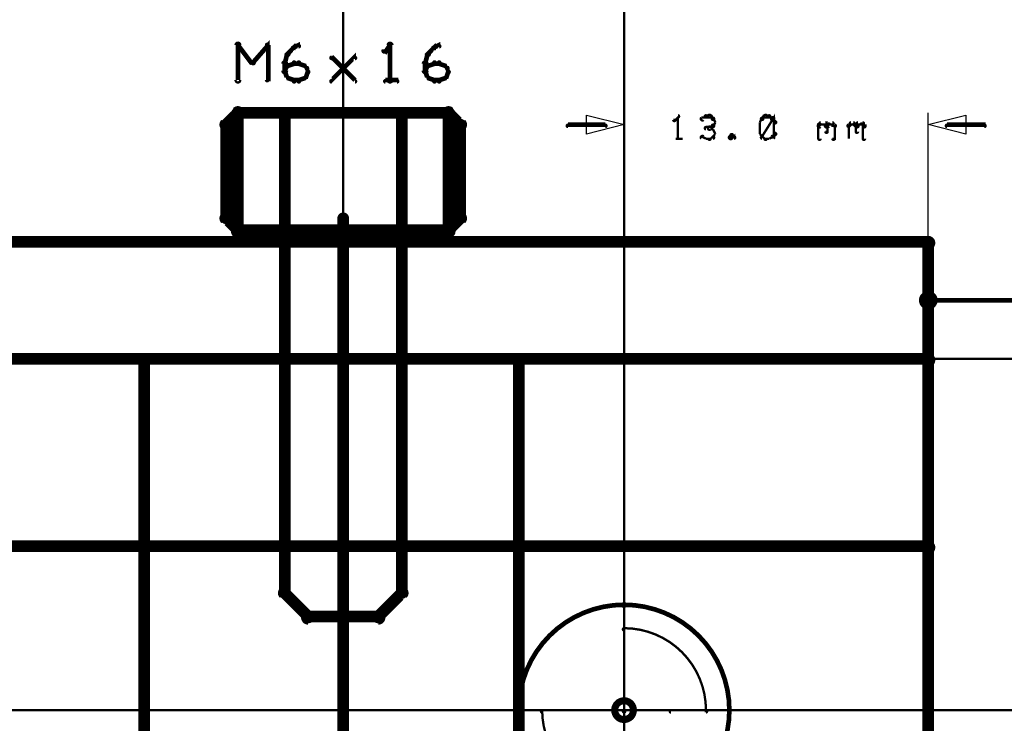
# Model space of a CAD drawing. Extents: x 35 to 575, y 26 to 553.
# Tile 75 of 125: x 211 to 253, y 359 to 389. Entities that reach past the tile are written whole.
import ezdxf

# ---------------------------------------------------------------- set-up
doc = ezdxf.new("R2010")
doc.units = 0
doc.layers.get('0').update_dxf_attribs({"linetype": 'CONTINUOUS'})
for name, color, linetype in [('BOTTOM', 22, 'CONTINUOUS'), ('COPPER', 2, 'CONTINUOUS'), ('DIMENSIONS', 3, 'CONTINUOUS'), ('DRAWING', 1, 'CONTINUOUS'), ('DRAWING2', 4, 'CONTINUOUS'), ('DRAWINGBOTTOM', 6, 'CONTINUOUS'), ('OUTLINES', 5, 'CONTINUOUS')]:
    doc.layers.add(name, color=color, linetype=linetype)

# ---------------------------------------------------------------- blocks, each defined once
blk = doc.blocks.new('VIA')
at = {"const_width": 0.3}
blk.add_lwpolyline([(-0.4, 0, 1), (0.4, 0, 1)], format="xyb", close=True, dxfattribs=at)

msp = doc.modelspace()

# ---------------------------------------------------------------- linework, layer by layer
at = {"layer": 'BOTTOM', "color": 251}
msp.add_lwpolyline([(232.5, 175, 0.5, 0.5, 0), (232.5, 375, 0, 0, 0), (232.5, 375, 0.3, 0.3, 0), (232.6, 375, 0.3, 0.3, 1), (232.4, 375, 0, 0, 0), (232.5, 374.8, 0.3, 0.3, 1), (232.5, 375.1, 0, 0, 0), (232.5, 375, 0, 0, 0), (232.5, 375, 0.5, 0.5, 0), (216.5, 375, 0, 0, 0), (216.5, 375, 0.3, 0.3, 0), (216.5, 375.1, 0.3, 0.3, 1), (216.5, 374.8, 0, 0, 0), (216.6, 375, 0.3, 0.3, 1), (216.4, 375, 0, 0, 0), (216.5, 375, 0, 0, 0), (216.5, 375, 0.5, 0.5, 0), (216.5, 175, 0.5, 0.5, 0)], format="xyseb", dxfattribs=at)
at = {"layer": 'DIMENSIONS', "color": 94}
for points, format in [([(237, 360.5, 0.1, 0.1, 1), (237, 360.5, 0, 0, 0), (237, 360.5, 0, 0, 0), (237, 360.5, 0.1, 0.1, 0), (237, 411, 0.1, 0.1, 0), (237, 411, 0, 0, 0), (237, 411, 0.1, 0.1, 0), (237, 411, 0.1, 0.1, 1), (237, 411, 0, 0, 0)], "xyseb"), ([(225, 348.5, 0.1, 0.1, 1), (225, 348.5, 0, 0, 0), (225, 348.5, 0, 0, 0), (225, 348.5, 0.1, 0.1, 0), (225, 406, 0.1, 0.1, 0), (225, 406, 0, 0, 0), (225, 406, 0.1, 0.1, 0), (225, 406, 0.1, 0.1, 1), (225, 406, 0, 0, 0)], "xyseb"), ([(237, 362.5, 1), (237, 362.5), (237, 362.5), (237, 362.5), (237, 385.5), (237, 385.5), (237, 385.5), (237, 385.5, 1), (237, 385.5)], "xyb"), ([(239.3, 385.3, 0.1, 0.1, 1), (239.3, 385.4, 0, 0, 0), (239.3, 385.3, 0, 0, 0), (239.3, 385.3, 0.1, 0.1, 0), (239.2, 385.2, 0.1, 0.1, 0), (239.2, 385.2, 0, 0, 0), (239.2, 385.2, 0.1, 0.1, 0), (239.1, 385.2, 0.1, 0.1, 1), (239.2, 385.2, 0, 0, 0)], "xyseb"), ([(240.5, 385.3, 0.1, 0.1, 1), (240.5, 385.4, 0, 0, 0), (240.5, 385.3, 0, 0, 0), (240.5, 385.3, 0.1, 0.1, 0), (240.3, 385.3, 0.1, 0.1, 0), (240.3, 385.3, 0, 0, 0), (240.3, 385.3, 0.1, 0.1, 0), (240.3, 385.3, 0.1, 0.1, 1), (240.4, 385.2, 0, 0, 0)], "xyseb"), ([(240.7, 385.3, 0.1, 0.1, 1), (240.7, 385.4, 0, 0, 0), (240.7, 385.3, 0, 0, 0), (240.7, 385.3, 0.1, 0.1, 0), (240.5, 385.3, 0.1, 0.1, 0), (240.5, 385.3, 0, 0, 0), (240.5, 385.3, 0.1, 0.1, 0), (240.5, 385.4, 0.1, 0.1, 1), (240.5, 385.3, 0, 0, 0)], "xyseb"), ([(240.8, 385.2, 0.1, 0.1, 1), (240.8, 385.3, 0, 0, 0), (240.8, 385.3, 0, 0, 0), (240.8, 385.3, 0.1, 0.1, 0), (240.7, 385.3, 0.1, 0.1, 0), (240.7, 385.3, 0, 0, 0), (240.7, 385.3, 0.1, 0.1, 0), (240.7, 385.4, 0.1, 0.1, 1), (240.6, 385.3, 0, 0, 0)], "xyseb"), ([(243.1, 385.3, 0.1, 0.1, 1), (243, 385.4, 0, 0, 0), (243, 385.3, 0, 0, 0), (243, 385.3, 0.1, 0.1, 0), (242.9, 385.3, 0.1, 0.1, 0), (242.9, 385.3, 0, 0, 0), (242.9, 385.3, 0.1, 0.1, 0), (242.9, 385.3, 0.1, 0.1, 1), (242.9, 385.2, 0, 0, 0)], "xyseb"), ([(242.9, 384.5, 0.1, 0.1, 1), (242.9, 384.5, 0, 0, 0), (242.9, 384.5, 0, 0, 0), (242.9, 384.5, 0.1, 0.1, 0), (243.4, 385.3, 0.1, 0.1, 0), (243.4, 385.3, 0, 0, 0), (243.4, 385.3, 0.1, 0.1, 0), (243.4, 385.2, 0.1, 0.1, 1), (243.3, 385.3, 0, 0, 0)], "xyseb"), ([(243.2, 385.3, 0.1, 0.1, 1), (243.2, 385.4, 0, 0, 0), (243.2, 385.3, 0, 0, 0), (243.2, 385.3, 0.1, 0.1, 0), (243, 385.3, 0.1, 0.1, 0), (243, 385.3, 0, 0, 0), (243, 385.3, 0.1, 0.1, 0), (243, 385.4, 0.1, 0.1, 1), (243, 385.3, 0, 0, 0)], "xyseb"), ([(243.3, 385.2, 0.1, 0.1, 1), (243.4, 385.3, 0, 0, 0), (243.4, 385.3, 0, 0, 0), (243.4, 385.3, 0.1, 0.1, 0), (243.2, 385.3, 0.1, 0.1, 0), (243.2, 385.3, 0, 0, 0), (243.2, 385.3, 0.1, 0.1, 0), (243.2, 385.4, 0.1, 0.1, 1), (243.2, 385.3, 0, 0, 0)], "xyseb"), ([(250, 362.4, 1), (250, 362.4), (250, 362.4), (250, 362.4), (250, 385.5), (250, 385.5), (250, 385.5), (250, 385.5, 1), (250, 385.5)], "xyb"), ([(236.2, 384.9, 0.1, 0.1, 1), (236.2, 385, 0, 0, 0), (236.2, 385, 0, 0, 0), (236.2, 385, 0.2, 0.2, 0), (234.6, 385, 0.2, 0.2, 0), (234.6, 385, 0, 0, 0), (234.6, 385, 0.1, 0.1, 0), (234.6, 385, 0.1, 0.1, 1), (234.6, 384.9, 0, 0, 0)], "xyseb"), ([(239.3, 384.4, 0.1, 0.1, 1), (239.3, 384.4, 0, 0, 0), (239.3, 384.4, 0, 0, 0), (239.3, 384.4, 0.1, 0.1, 0), (239.3, 385.3, 0.1, 0.1, 0), (239.3, 385.3, 0, 0, 0), (239.3, 385.3, 0.1, 0.1, 0), (239.3, 385.3, 0.1, 0.1, 1), (239.3, 385.3, 0, 0, 0)], "xyseb"), ([(240.6, 384.9, 0.1, 0.1, 1), (240.7, 384.8, 0, 0, 0), (240.7, 384.9, 0, 0, 0), (240.7, 384.9, 0.1, 0.1, 0), (240.8, 384.9, 0.1, 0.1, 0), (240.8, 384.9, 0, 0, 0), (240.8, 384.9, 0.1, 0.1, 0), (240.8, 384.9, 0.1, 0.1, 1), (240.8, 385, 0, 0, 0)], "xyseb"), ([(240.9, 385.1, 0.1, 0.1, 1), (240.9, 385.1, 0, 0, 0), (240.9, 385.1, 0, 0, 0), (240.9, 385.1, 0.1, 0.1, 0), (240.8, 385.3, 0.1, 0.1, 0), (240.8, 385.3, 0, 0, 0), (240.8, 385.3, 0.1, 0.1, 0), (240.8, 385.3, 0.1, 0.1, 1), (240.8, 385.2, 0, 0, 0)], "xyseb"), ([(240.8, 385, 0.1, 0.1, 1), (240.8, 384.9, 0, 0, 0), (240.8, 384.9, 0, 0, 0), (240.8, 384.9, 0.1, 0.1, 0), (240.9, 385.1, 0.1, 0.1, 0), (240.9, 385.1, 0, 0, 0), (240.9, 385.1, 0.1, 0.1, 0), (240.9, 385.1, 0.1, 0.1, 1), (240.9, 385.1, 0, 0, 0)], "xyseb"), ([(242.9, 385.2, 0.1, 0.1, 1), (242.9, 385.3, 0, 0, 0), (242.9, 385.3, 0, 0, 0), (242.9, 385.3, 0.1, 0.1, 0), (242.8, 385.1, 0.1, 0.1, 0), (242.8, 385.1, 0, 0, 0), (242.8, 385.1, 0.1, 0.1, 0), (242.8, 385.1, 0.1, 0.1, 1), (242.8, 385.1, 0, 0, 0)], "xyseb"), ([(242.8, 385.1, 0.1, 0.1, 1), (242.8, 385.1, 0, 0, 0), (242.8, 385.1, 0, 0, 0), (242.8, 385.1, 0.1, 0.1, 0), (242.8, 384.6, 0.1, 0.1, 0), (242.8, 384.6, 0, 0, 0), (242.8, 384.6, 0.1, 0.1, 0), (242.8, 384.6, 0.1, 0.1, 1), (242.8, 384.6, 0, 0, 0)], "xyseb"), ([(243.4, 385.1, 0.1, 0.1, 1), (243.5, 385.1, 0, 0, 0), (243.4, 385.1, 0, 0, 0), (243.4, 385.1, 0.1, 0.1, 0), (243.4, 385.3, 0.1, 0.1, 0), (243.4, 385.3, 0, 0, 0), (243.4, 385.3, 0.1, 0.1, 0), (243.4, 385.3, 0.1, 0.1, 1), (243.3, 385.2, 0, 0, 0)], "xyseb"), ([(243.4, 384.6, 0.1, 0.1, 1), (243.5, 384.6, 0, 0, 0), (243.4, 384.6, 0, 0, 0), (243.4, 384.6, 0.1, 0.1, 0), (243.4, 385.1, 0.1, 0.1, 0), (243.4, 385.1, 0, 0, 0), (243.4, 385.1, 0.1, 0.1, 0), (243.5, 385.1, 0.1, 0.1, 1), (243.4, 385.1, 0, 0, 0)], "xyseb"), ([(245.3, 385, 0.1, 0.1, 1), (245.4, 384.9, 0, 0, 0), (245.3, 384.9, 0, 0, 0), (245.3, 384.9, 0.1, 0.1, 0), (245.4, 385, 0.1, 0.1, 0), (245.4, 385, 0, 0, 0), (245.4, 385, 0.1, 0.1, 0), (245.4, 385, 0.1, 0.1, 1), (245.4, 385, 0, 0, 0)], "xyseb"), ([(245.3, 384.4, 0.1, 0.1, 1), (245.4, 384.4, 0, 0, 0), (245.3, 384.4, 0, 0, 0), (245.3, 384.4, 0.1, 0.1, 0), (245.3, 385, 0.1, 0.1, 0), (245.3, 385, 0, 0, 0), (245.3, 385, 0.1, 0.1, 0), (245.4, 385, 0.1, 0.1, 1), (245.3, 385, 0, 0, 0)], "xyseb"), ([(245.4, 385.1, 0.1, 0.1, 1), (245.4, 385, 0, 0, 0), (245.4, 385, 0, 0, 0), (245.4, 385, 0.1, 0.1, 0), (245.6, 385, 0.1, 0.1, 0), (245.6, 385, 0, 0, 0), (245.6, 385, 0.1, 0.1, 0), (245.6, 385, 0.1, 0.1, 1), (245.6, 385.1, 0, 0, 0)], "xyseb"), ([(245.6, 385, 0.1, 0.1, 1), (245.7, 384.9, 0, 0, 0), (245.7, 384.9, 0, 0, 0), (245.7, 384.9, 0.1, 0.1, 0), (245.7, 385, 0.1, 0.1, 0), (245.7, 385, 0, 0, 0), (245.7, 385, 0.1, 0.1, 0), (245.8, 385, 0.1, 0.1, 1), (245.7, 385, 0, 0, 0)], "xyseb"), ([(245.6, 385, 0.1, 0.1, 1), (245.6, 385, 0, 0, 0), (245.6, 385, 0, 0, 0), (245.6, 385, 0.1, 0.1, 0), (245.7, 384.9, 0.1, 0.1, 0), (245.7, 384.9, 0, 0, 0), (245.7, 384.9, 0.1, 0.1, 0), (245.6, 384.9, 0.1, 0.1, 1), (245.7, 385, 0, 0, 0)], "xyseb"), ([(245.7, 384.9, 0.1, 0.1, 1), (245.6, 384.9, 0, 0, 0), (245.7, 384.9, 0, 0, 0), (245.7, 384.9, 0.1, 0.1, 0), (245.7, 384.7, 0.1, 0.1, 0), (245.7, 384.7, 0, 0, 0), (245.7, 384.7, 0.1, 0.1, 0), (245.6, 384.7, 0.1, 0.1, 1), (245.7, 384.7, 0, 0, 0)], "xyseb"), ([(245.7, 385.1, 0.1, 0.1, 1), (245.7, 385, 0, 0, 0), (245.7, 385, 0, 0, 0), (245.7, 385, 0.1, 0.1, 0), (245.9, 385, 0.1, 0.1, 0), (245.9, 385, 0, 0, 0), (245.9, 385, 0.1, 0.1, 0), (245.9, 385, 0.1, 0.1, 1), (245.9, 385.1, 0, 0, 0)], "xyseb"), ([(245.9, 385, 0.1, 0.1, 1), (245.9, 385, 0, 0, 0), (245.9, 385, 0, 0, 0), (245.9, 385, 0.1, 0.1, 0), (246, 384.9, 0.1, 0.1, 0), (246, 384.9, 0, 0, 0), (246, 384.9, 0.1, 0.1, 0), (246, 384.9, 0.1, 0.1, 1), (246, 385, 0, 0, 0)], "xyseb"), ([(246, 384.9, 0.1, 0.1, 1), (245.9, 384.9, 0, 0, 0), (246, 384.9, 0, 0, 0), (246, 384.9, 0.1, 0.1, 0), (246, 384.4, 0.1, 0.1, 0), (246, 384.4, 0, 0, 0), (246, 384.4, 0.1, 0.1, 0), (245.9, 384.4, 0.1, 0.1, 1), (246, 384.4, 0, 0, 0)], "xyseb"), ([(246.6, 385, 0.1, 0.1, 1), (246.6, 384.9, 0, 0, 0), (246.6, 384.9, 0, 0, 0), (246.6, 384.9, 0.1, 0.1, 0), (246.7, 385, 0.1, 0.1, 0), (246.7, 385, 0, 0, 0), (246.7, 385, 0.1, 0.1, 0), (246.7, 385, 0.1, 0.1, 1), (246.7, 385, 0, 0, 0)], "xyseb"), ([(246.6, 384.4, 0.1, 0.1, 1), (246.6, 384.4, 0, 0, 0), (246.6, 384.4, 0, 0, 0), (246.6, 384.4, 0.1, 0.1, 0), (246.6, 385, 0.1, 0.1, 0), (246.6, 385, 0, 0, 0), (246.6, 385, 0.1, 0.1, 0), (246.6, 385, 0.1, 0.1, 1), (246.6, 385, 0, 0, 0)], "xyseb"), ([(246.7, 385.1, 0.1, 0.1, 1), (246.7, 385, 0, 0, 0), (246.7, 385, 0, 0, 0), (246.7, 385, 0.1, 0.1, 0), (246.8, 385, 0.1, 0.1, 0), (246.8, 385, 0, 0, 0), (246.8, 385, 0.1, 0.1, 0), (246.8, 385, 0.1, 0.1, 1), (246.8, 385.1, 0, 0, 0)], "xyseb"), ([(246.9, 385, 0.1, 0.1, 1), (246.8, 385, 0, 0, 0), (246.8, 385, 0, 0, 0), (246.8, 385, 0.1, 0.1, 0), (246.9, 384.9, 0.1, 0.1, 0), (246.9, 384.9, 0, 0, 0), (246.9, 384.9, 0.1, 0.1, 0), (246.9, 384.9, 0.1, 0.1, 1), (247, 385, 0, 0, 0)], "xyseb"), ([(246.9, 385, 0.1, 0.1, 1), (247, 384.9, 0, 0, 0), (246.9, 384.9, 0, 0, 0), (246.9, 384.9, 0.1, 0.1, 0), (247, 385, 0.1, 0.1, 0), (247, 385, 0, 0, 0), (247, 385, 0.1, 0.1, 0), (247, 385, 0.1, 0.1, 1), (247, 385, 0, 0, 0)], "xyseb"), ([(247, 384.9, 0.1, 0.1, 1), (246.9, 384.9, 0, 0, 0), (246.9, 384.9, 0, 0, 0), (246.9, 384.9, 0.1, 0.1, 0), (246.9, 384.7, 0.1, 0.1, 0), (246.9, 384.7, 0, 0, 0), (246.9, 384.7, 0.1, 0.1, 0), (246.9, 384.7, 0.1, 0.1, 1), (247, 384.7, 0, 0, 0)], "xyseb"), ([(247, 385.1, 0.1, 0.1, 1), (247, 385, 0, 0, 0), (247, 385, 0, 0, 0), (247, 385, 0.1, 0.1, 0), (247.2, 385, 0.1, 0.1, 0), (247.2, 385, 0, 0, 0), (247.2, 385, 0.1, 0.1, 0), (247.2, 385, 0.1, 0.1, 1), (247.2, 385.1, 0, 0, 0)], "xyseb"), ([(247.2, 385, 0.1, 0.1, 1), (247.1, 385, 0, 0, 0), (247.2, 385, 0, 0, 0), (247.2, 385, 0.1, 0.1, 0), (247.2, 384.9, 0.1, 0.1, 0), (247.2, 384.9, 0, 0, 0), (247.2, 384.9, 0.1, 0.1, 0), (247.2, 384.9, 0.1, 0.1, 1), (247.3, 385, 0, 0, 0)], "xyseb"), ([(247.3, 384.9, 0.1, 0.1, 1), (247.2, 384.9, 0, 0, 0), (247.2, 384.9, 0, 0, 0), (247.2, 384.9, 0.1, 0.1, 0), (247.2, 384.4, 0.1, 0.1, 0), (247.2, 384.4, 0, 0, 0), (247.2, 384.4, 0.1, 0.1, 0), (247.2, 384.4, 0.1, 0.1, 1), (247.3, 384.4, 0, 0, 0)], "xyseb"), ([(250.8, 385, 0.1, 0.1, 1), (250.8, 384.9, 0, 0, 0), (250.8, 385, 0, 0, 0), (250.8, 385, 0.2, 0.2, 0), (252.4, 385, 0.2, 0.2, 0), (252.4, 385, 0, 0, 0), (252.4, 385, 0.1, 0.1, 0), (252.4, 384.9, 0.1, 0.1, 1), (252.4, 385, 0, 0, 0)], "xyseb"), ([(240.4, 384.5, 0.1, 0.1, 1), (240.3, 384.4, 0, 0, 0), (240.3, 384.5, 0, 0, 0), (240.3, 384.5, 0.1, 0.1, 0), (240.5, 384.4, 0.1, 0.1, 0), (240.5, 384.4, 0, 0, 0), (240.5, 384.4, 0.1, 0.1, 0), (240.5, 384.4, 0.1, 0.1, 1), (240.5, 384.4, 0, 0, 0)], "xyseb"), ([(240.7, 384.8, 0.1, 0.1, 1), (240.7, 384.9, 0, 0, 0), (240.7, 384.9, 0, 0, 0), (240.7, 384.9, 0.1, 0.1, 0), (240.5, 384.9, 0.1, 0.1, 0), (240.5, 384.9, 0, 0, 0), (240.5, 384.9, 0.1, 0.1, 0), (240.5, 384.9, 0.1, 0.1, 1), (240.5, 384.8, 0, 0, 0)], "xyseb"), ([(240.8, 384.8, 0.1, 0.1, 1), (240.8, 384.8, 0, 0, 0), (240.8, 384.8, 0, 0, 0), (240.8, 384.8, 0.1, 0.1, 0), (240.7, 384.9, 0.1, 0.1, 0), (240.7, 384.9, 0, 0, 0), (240.7, 384.9, 0.1, 0.1, 0), (240.7, 384.9, 0.1, 0.1, 1), (240.6, 384.8, 0, 0, 0)], "xyseb"), ([(240.6, 384.4, 0.1, 0.1, 1), (240.7, 384.4, 0, 0, 0), (240.7, 384.4, 0, 0, 0), (240.7, 384.4, 0.1, 0.1, 0), (240.8, 384.5, 0.1, 0.1, 0), (240.8, 384.5, 0, 0, 0), (240.8, 384.5, 0.1, 0.1, 0), (240.8, 384.4, 0.1, 0.1, 1), (240.8, 384.5, 0, 0, 0)], "xyseb"), ([(240.9, 384.6, 0.1, 0.1, 1), (240.9, 384.6, 0, 0, 0), (240.9, 384.6, 0, 0, 0), (240.9, 384.6, 0.1, 0.1, 0), (240.8, 384.8, 0.1, 0.1, 0), (240.8, 384.8, 0, 0, 0), (240.8, 384.8, 0.1, 0.1, 0), (240.8, 384.8, 0.1, 0.1, 1), (240.8, 384.8, 0, 0, 0)], "xyseb"), ([(240.8, 384.5, 0.1, 0.1, 1), (240.8, 384.5, 0, 0, 0), (240.8, 384.5, 0, 0, 0), (240.8, 384.5, 0.1, 0.1, 0), (240.9, 384.6, 0.1, 0.1, 0), (240.9, 384.6, 0, 0, 0), (240.9, 384.6, 0.1, 0.1, 0), (240.9, 384.6, 0.1, 0.1, 1), (240.9, 384.6, 0, 0, 0)], "xyseb"), ([(241.6, 384.5, 0.1, 0.1, 1), (241.6, 384.6, 0, 0, 0), (241.6, 384.5, 0, 0, 0), (241.6, 384.5, 0.1, 0.1, 0), (241.5, 384.5, 0.1, 0.1, 0), (241.5, 384.5, 0, 0, 0), (241.5, 384.5, 0.1, 0.1, 0), (241.5, 384.5, 0.1, 0.1, 1), (241.6, 384.4, 0, 0, 0)], "xyseb"), ([(241.6, 384.5, 0.1, 0.1, 1), (241.5, 384.4, 0, 0, 0), (241.5, 384.5, 0, 0, 0), (241.5, 384.5, 0.1, 0.1, 0), (241.6, 384.4, 0.1, 0.1, 0), (241.6, 384.4, 0, 0, 0), (241.6, 384.4, 0.1, 0.1, 0), (241.6, 384.4, 0.1, 0.1, 1), (241.6, 384.4, 0, 0, 0)], "xyseb"), ([(241.7, 384.4, 0.1, 0.1, 1), (241.7, 384.5, 0, 0, 0), (241.7, 384.5, 0, 0, 0), (241.7, 384.5, 0.1, 0.1, 0), (241.6, 384.5, 0.1, 0.1, 0), (241.6, 384.5, 0, 0, 0), (241.6, 384.5, 0.1, 0.1, 0), (241.6, 384.6, 0.1, 0.1, 1), (241.6, 384.5, 0, 0, 0)], "xyseb"), ([(241.6, 384.4, 0.1, 0.1, 1), (241.6, 384.4, 0, 0, 0), (241.6, 384.4, 0, 0, 0), (241.6, 384.4, 0.1, 0.1, 0), (241.7, 384.5, 0.1, 0.1, 0), (241.7, 384.5, 0, 0, 0), (241.7, 384.5, 0.1, 0.1, 0), (241.7, 384.4, 0.1, 0.1, 1), (241.7, 384.5, 0, 0, 0)], "xyseb"), ([(242.8, 384.6, 0.1, 0.1, 1), (242.8, 384.6, 0, 0, 0), (242.8, 384.6, 0, 0, 0), (242.8, 384.6, 0.1, 0.1, 0), (242.9, 384.5, 0.1, 0.1, 0), (242.9, 384.5, 0, 0, 0), (242.9, 384.5, 0.1, 0.1, 0), (242.9, 384.5, 0.1, 0.1, 1), (242.9, 384.5, 0, 0, 0)], "xyseb"), ([(242.9, 384.5, 0.1, 0.1, 1), (242.9, 384.4, 0, 0, 0), (242.9, 384.5, 0, 0, 0), (242.9, 384.5, 0.1, 0.1, 0), (243, 384.4, 0.1, 0.1, 0), (243, 384.4, 0, 0, 0), (243, 384.4, 0.1, 0.1, 0), (243, 384.4, 0.1, 0.1, 1), (243.1, 384.4, 0, 0, 0)], "xyseb"), ([(243.2, 384.4, 0.1, 0.1, 1), (243.2, 384.4, 0, 0, 0), (243.2, 384.4, 0, 0, 0), (243.2, 384.4, 0.1, 0.1, 0), (243.4, 384.5, 0.1, 0.1, 0), (243.4, 384.5, 0, 0, 0), (243.4, 384.5, 0.1, 0.1, 0), (243.4, 384.4, 0.1, 0.1, 1), (243.3, 384.5, 0, 0, 0)], "xyseb"), ([(243.3, 384.5, 0.1, 0.1, 1), (243.4, 384.5, 0, 0, 0), (243.4, 384.5, 0, 0, 0), (243.4, 384.5, 0.1, 0.1, 0), (243.4, 384.6, 0.1, 0.1, 0), (243.4, 384.6, 0, 0, 0), (243.4, 384.6, 0.1, 0.1, 0), (243.5, 384.6, 0.1, 0.1, 1), (243.4, 384.6, 0, 0, 0)], "xyseb"), ([(239.2, 384.4, 0.1, 0.1, 1), (239.2, 384.4, 0, 0, 0), (239.2, 384.4, 0, 0, 0), (239.2, 384.4, 0.1, 0.1, 0), (239.5, 384.4, 0.1, 0.1, 0), (239.5, 384.4, 0, 0, 0), (239.5, 384.4, 0.1, 0.1, 0), (239.5, 384.4, 0.1, 0.1, 1), (239.5, 384.4, 0, 0, 0)], "xyseb"), ([(240.5, 384.4, 0.1, 0.1, 1), (240.5, 384.4, 0, 0, 0), (240.5, 384.4, 0, 0, 0), (240.5, 384.4, 0.1, 0.1, 0), (240.7, 384.4, 0.1, 0.1, 0), (240.7, 384.4, 0, 0, 0), (240.7, 384.4, 0.1, 0.1, 0), (240.7, 384.4, 0.1, 0.1, 1), (240.7, 384.4, 0, 0, 0)], "xyseb"), ([(243, 384.4, 0.1, 0.1, 1), (243, 384.4, 0, 0, 0), (243, 384.4, 0, 0, 0), (243, 384.4, 0.1, 0.1, 0), (243.2, 384.4, 0.1, 0.1, 0), (243.2, 384.4, 0, 0, 0), (243.2, 384.4, 0.1, 0.1, 0), (243.2, 384.4, 0.1, 0.1, 1), (243.2, 384.4, 0, 0, 0)], "xyseb"), ([(184.4, 375, 0.1, 0.1, 1), (184.4, 374.9, 0, 0, 0), (184.4, 375, 0, 0, 0), (184.4, 375, 0.1, 0.1, 0), (264.5, 375, 0.1, 0.1, 0), (264.5, 375, 0, 0, 0), (264.5, 375, 0.1, 0.1, 0), (264.5, 374.9, 0.1, 0.1, 1), (264.5, 375, 0, 0, 0)], "xyseb"), ([(184.5, 360, 0.1, 0.1, 1), (184.5, 359.9, 0, 0, 0), (184.5, 360, 0, 0, 0), (184.5, 360, 0.1, 0.1, 0), (264.5, 360, 0.1, 0.1, 0), (264.5, 360, 0, 0, 0), (264.5, 360, 0.1, 0.1, 0), (264.5, 359.9, 0.1, 0.1, 1), (264.5, 360, 0, 0, 0)], "xyseb"), ([(239, 360, 0.1, 0.1, 1), (239, 359.9, 0, 0, 0), (239, 360, 0, 0, 0), (239, 360, 0.1, 0.1, 0), (310, 360, 0.1, 0.1, 0), (310, 360, 0, 0, 0), (310, 360, 0.1, 0.1, 0), (310, 359.9, 0.1, 0.1, 1), (310, 360, 0, 0, 0)], "xyseb")]:
    msp.add_lwpolyline(points, format=format, dxfattribs=at)
for points in [[(237, 385, 1), (237, 385), (237, 385), (237, 385), (235.4, 384.6), (235.4, 384.6), (235.4, 384.6, 1), (235.4, 384.6), (235.4, 384.6, 1), (235.4, 384.6), (235.4, 384.6), (235.4, 384.6), (235.4, 385.4), (235.4, 385.4), (235.4, 385.4, 1), (235.4, 385.4), (235.4, 385.4, 1), (235.4, 385.4), (235.4, 385.4), (235.4, 385.4), (237, 385), (237, 385), (237, 385), (237, 385, 1), (237, 385)], [(250, 385, 1), (250, 385), (250, 385), (250, 385), (251.6, 385.4), (251.6, 385.4), (251.6, 385.4, 1), (251.6, 385.4), (251.6, 385.4, 1), (251.6, 385.4), (251.6, 385.4), (251.6, 385.4), (251.6, 384.6), (251.6, 384.6), (251.6, 384.6, 1), (251.6, 384.6), (251.6, 384.6, 1), (251.6, 384.6), (251.6, 384.6), (251.6, 384.6), (250, 385), (250, 385), (250, 385), (250, 385, 1), (250, 385)]]:
    msp.add_lwpolyline(points, format="xyb", close=True, dxfattribs=at)
at = {"layer": 'DRAWING', "color": 2}
for points in [[(225.1, 381, 0.3, 0.3, 1), (224.9, 381, 0, 0, 0), (225, 381, 0, 0, 0), (225, 381, 0.5, 0.5, 0), (225, 358, 0.5, 0.5, 0), (225, 358, 0, 0, 0), (225, 358, 0.3, 0.3, 0), (224.9, 358, 0.3, 0.3, 1), (225.1, 358, 0, 0, 0)], [(95, 375, 0.5, 0.5, 0), (250, 375, 0, 0, 0), (250, 375, 0.3, 0.3, 0), (250, 374.8, 0.3, 0.3, 1), (250, 375.1, 0, 0, 0), (249.9, 375, 0.3, 0.3, 1), (250.1, 375, 0, 0, 0), (250, 375, 0, 0, 0), (250, 375, 0.5, 0.5, 0), (250, 380, 0, 0, 0), (250, 380, 0.3, 0.3, 0), (250.1, 380, 0.3, 0.3, 1), (249.9, 380, 0, 0, 0), (250, 379.8, 0.3, 0.3, 1), (250, 380.1, 0, 0, 0), (250, 380, 0, 0, 0), (250, 380, 0.5, 0.5, 0), (95, 380, 0, 0, 0)], [(250, 377.5, 0.1, 0.1, 1), (250, 377.4, 0, 0, 0), (250, 377.5, 0, 0, 0), (250, 377.5, 0.2, 0.2, 0), (334.4, 377.5, 0.2, 0.2, 0), (334.4, 377.5, 0, 0, 0), (334.4, 377.5, 0.1, 0.1, 0), (334.4, 377.4, 0.1, 0.1, 1), (334.4, 377.5, 0, 0, 0)], [(237, 356.5, 0.1, 0.1, 0), (237, 360, 0, 0, 0), (237, 360, 0.1, 0.1, 0), (237, 360, 0.1, 0.1, 1), (237, 360, 0, 0, 0), (237, 359.9, 0.1, 0.1, 1), (237, 360, 0, 0, 0), (237, 360, 0, 0, 0), (237, 360, 0.1, 0.1, 0), (233.5, 360, 0.1, 0.1, 0), (233.5, 360, 0, 0, 0), (233.5, 360, 0.1, 0.1, 0), (233.5, 360, 0.1, 0.1, 1), (233.5, 359.9, 0, 0, 0), (233.5, 360, 0.1, 0.1, 1), (233.5, 360, 0, 0, 0), (233.5, 360, 0, 0, 0), (233.5, 360, 0.1, 0.1, 0.414), (237, 356.5, 0, 0, 0)]]:
    msp.add_lwpolyline(points, format="xyseb", dxfattribs=at)
for points in [[(249.8, 377.5, 0.1, 0.1, 1), (249.7, 377.5, 0, 0, 0), (249.7, 377.5, 0, 0, 0), (249.7, 377.5, 0.2, 0.2, 1), (250.3, 377.5, 0, 0, 0), (250.3, 377.5, 0.1, 0.1, 0), (250.3, 377.5, 0.1, 0.1, 1), (250.2, 377.5, 0, 0, 0), (250.2, 377.5, 0.1, 0.1, 1), (250.3, 377.5, 0, 0, 0), (250.3, 377.5, 0, 0, 0), (250.3, 377.5, 0.2, 0.2, 1), (249.7, 377.5, 0.2, 0.2, 0), (249.7, 377.5, 0, 0, 0), (249.7, 377.5, 0.1, 0.1, 0), (249.7, 377.5, 0.1, 0.1, 1), (249.8, 377.5, 0, 0, 0)], [(237, 364.4, 0.1, 0.1, 1), (237, 364.5, 0, 0, 0), (237, 364.5, 0, 0, 0), (237, 364.5, 0.2, 0.2, 1), (237, 355.5, 0, 0, 0), (237, 355.5, 0.1, 0.1, 0), (237, 355.4, 0.1, 0.1, 1), (237, 355.5, 0, 0, 0), (237, 355.5, 0.1, 0.1, 1), (237, 355.4, 0, 0, 0), (237, 355.5, 0, 0, 0), (237, 355.5, 0.2, 0.2, 1), (237, 364.5, 0.2, 0.2, 0), (237, 364.5, 0, 0, 0), (237, 364.5, 0.1, 0.1, 0), (237, 364.5, 0.1, 0.1, 1), (237, 364.4, 0, 0, 0)], [(240.5, 360, 0.1, 0.1, 1), (240.5, 360, 0, 0, 0), (240.5, 360, 0, 0, 0), (240.5, 360, 0.1, 0.1, 0.414), (237, 363.5, 0, 0, 0), (237, 363.5, 0.1, 0.1, 0), (237, 363.5, 0.1, 0.1, 1), (237, 363.4, 0, 0, 0), (237, 363.5, 0.1, 0.1, 1), (237, 363.5, 0, 0, 0), (237, 363.5, 0, 0, 0), (237, 363.5, 0.1, 0.1, 0), (237, 360, 0, 0, 0), (237, 360, 0.1, 0.1, 0), (237, 360, 0.1, 0.1, 1), (237, 360, 0, 0, 0), (237, 360, 0.1, 0.1, 1), (237, 359.9, 0, 0, 0), (237, 360, 0, 0, 0), (237, 360, 0.1, 0.1, 0), (240.5, 360, 0.1, 0.1, 0), (240.5, 360, 0, 0, 0), (240.5, 360, 0.1, 0.1, 0), (240.5, 359.9, 0.1, 0.1, 1), (240.5, 360, 0, 0, 0)]]:
    msp.add_lwpolyline(points, format="xyseb", close=True, dxfattribs=at)
at = {"layer": 'DRAWING2', "color": 171}
msp.add_lwpolyline([(250, 175, 0.5, 0.5, 0), (250, 375, 0, 0, 0), (250, 375, 0.3, 0.3, 0), (250.1, 375, 0.3, 0.3, 1), (249.9, 375, 0, 0, 0), (250, 374.8, 0.3, 0.3, 1), (250, 375.1, 0, 0, 0), (250, 375, 0, 0, 0), (250, 375, 0.5, 0.5, 0), (95, 375, 0, 0, 0), (95, 375, 0.3, 0.3, 0), (95, 375.1, 0.3, 0.3, 1), (95, 374.8, 0, 0, 0), (95.1, 375, 0.3, 0.3, 1), (94.9, 375, 0, 0, 0), (95, 375, 0, 0, 0), (95, 375, 0.5, 0.5, 0), (95, 175, 0.5, 0.5, 0)], format="xyseb", dxfattribs=at)
at = {"layer": 'OUTLINES', "color": 11}
for points in [[(220.4, 386.9, 0.1, 0.1, 1), (220.6, 386.9, 0, 0, 0), (220.5, 386.9, 0, 0, 0), (220.5, 386.9, 0.2, 0.2, 0), (220.5, 388.4, 0.2, 0.2, 0), (220.5, 388.4, 0, 0, 0), (220.5, 388.4, 0.1, 0.1, 0), (220.6, 388.4, 0.1, 0.1, 1), (220.4, 388.4, 0, 0, 0)], [(220.5, 388.4, 0.1, 0.1, 1), (220.5, 388.3, 0, 0, 0), (220.5, 388.4, 0, 0, 0), (220.5, 388.4, 0.2, 0.2, 0), (221.1, 387.6, 0.2, 0.2, 0), (221.1, 387.6, 0, 0, 0), (221.1, 387.6, 0.1, 0.1, 0), (221.1, 387.6, 0.1, 0.1, 1), (221.2, 387.7, 0, 0, 0)], [(221.1, 387.7, 0.1, 0.1, 1), (221.2, 387.6, 0, 0, 0), (221.1, 387.6, 0, 0, 0), (221.1, 387.6, 0.2, 0.2, 0), (221.8, 388.4, 0.2, 0.2, 0), (221.8, 388.4, 0, 0, 0), (221.8, 388.4, 0.1, 0.1, 0), (221.8, 388.3, 0.1, 0.1, 1), (221.7, 388.4, 0, 0, 0)], [(221.8, 388.4, 0.1, 0.1, 1), (221.7, 388.4, 0, 0, 0), (221.8, 388.4, 0, 0, 0), (221.8, 388.4, 0.2, 0.2, 0), (221.8, 386.9, 0.2, 0.2, 0), (221.8, 386.9, 0, 0, 0), (221.8, 386.9, 0.1, 0.1, 0), (221.7, 386.9, 0.1, 0.1, 1), (221.8, 386.9, 0, 0, 0)], [(222.6, 388, 0.1, 0.1, 1), (222.7, 388, 0, 0, 0), (222.6, 388, 0, 0, 0), (222.6, 388, 0.2, 0.2, 0), (222.9, 388.3, 0.2, 0.2, 0), (222.9, 388.3, 0, 0, 0), (222.9, 388.3, 0.1, 0.1, 0), (222.9, 388.2, 0.1, 0.1, 1), (222.8, 388.3, 0, 0, 0)], [(222.9, 388.3, 0.1, 0.1, 1), (222.9, 388.2, 0, 0, 0), (222.9, 388.3, 0, 0, 0), (222.9, 388.3, 0.2, 0.2, 0), (223.1, 388.4, 0.2, 0.2, 0), (223.1, 388.4, 0, 0, 0), (223.1, 388.4, 0.1, 0.1, 0), (223.1, 388.3, 0.1, 0.1, 1), (223.1, 388.4, 0, 0, 0)], [(227, 388.3, 0.1, 0.1, 1), (227, 388.4, 0, 0, 0), (227, 388.4, 0, 0, 0), (227, 388.4, 0.2, 0.2, 0), (226.8, 388.1, 0.2, 0.2, 0), (226.8, 388.1, 0, 0, 0), (226.8, 388.1, 0.1, 0.1, 0), (226.7, 388.2, 0.1, 0.1, 1), (226.8, 388.1, 0, 0, 0)], [(226.9, 386.9, 0.1, 0.1, 1), (227.1, 386.9, 0, 0, 0), (227, 386.9, 0, 0, 0), (227, 386.9, 0.2, 0.2, 0), (227, 388.4, 0.2, 0.2, 0), (227, 388.4, 0, 0, 0), (227, 388.4, 0.1, 0.1, 0), (227.1, 388.4, 0.1, 0.1, 1), (226.9, 388.4, 0, 0, 0)], [(228.6, 388, 0.1, 0.1, 1), (228.7, 388, 0, 0, 0), (228.6, 388, 0, 0, 0), (228.6, 388, 0.2, 0.2, 0), (228.9, 388.3, 0.2, 0.2, 0), (228.9, 388.3, 0, 0, 0), (228.9, 388.3, 0.1, 0.1, 0), (228.9, 388.2, 0.1, 0.1, 1), (228.8, 388.3, 0, 0, 0)], [(228.9, 388.3, 0.1, 0.1, 1), (228.9, 388.2, 0, 0, 0), (228.9, 388.3, 0, 0, 0), (228.9, 388.3, 0.2, 0.2, 0), (229.1, 388.4, 0.2, 0.2, 0), (229.1, 388.4, 0, 0, 0), (229.1, 388.4, 0.1, 0.1, 0), (229.1, 388.3, 0.1, 0.1, 1), (229.1, 388.4, 0, 0, 0)], [(222.5, 387.6, 0.1, 0.1, 1), (222.5, 387.6, 0, 0, 0), (222.5, 387.6, 0, 0, 0), (222.5, 387.6, 0.2, 0.2, 0), (222.6, 388, 0.2, 0.2, 0), (222.6, 388, 0, 0, 0), (222.6, 388, 0.1, 0.1, 0), (222.7, 388, 0.1, 0.1, 1), (222.6, 388, 0, 0, 0)], [(224.5, 386.9, 0.1, 0.1, 1), (224.5, 386.8, 0, 0, 0), (224.5, 386.9, 0, 0, 0), (224.5, 386.9, 0.2, 0.2, 0), (225.5, 387.9, 0.2, 0.2, 0), (225.5, 387.9, 0, 0, 0), (225.5, 387.9, 0.1, 0.1, 0), (225.5, 387.8, 0.1, 0.1, 1), (225.5, 387.9, 0, 0, 0)], [(225.5, 386.8, 0.1, 0.1, 1), (225.5, 386.9, 0, 0, 0), (225.5, 386.9, 0, 0, 0), (225.5, 386.9, 0.2, 0.2, 0), (224.5, 387.9, 0.2, 0.2, 0), (224.5, 387.9, 0, 0, 0), (224.5, 387.9, 0.1, 0.1, 0), (224.5, 387.9, 0.1, 0.1, 1), (224.5, 387.8, 0, 0, 0)], [(228.5, 387.6, 0.1, 0.1, 1), (228.5, 387.6, 0, 0, 0), (228.5, 387.6, 0, 0, 0), (228.5, 387.6, 0.2, 0.2, 0), (228.6, 388, 0.2, 0.2, 0), (228.6, 388, 0, 0, 0), (228.6, 388, 0.1, 0.1, 0), (228.7, 388, 0.1, 0.1, 1), (228.6, 388, 0, 0, 0)], [(222.4, 387.3, 0.1, 0.1, 1), (222.6, 387.3, 0, 0, 0), (222.5, 387.3, 0, 0, 0), (222.5, 387.3, 0.2, 0.2, 0), (222.5, 387.6, 0.2, 0.2, 0), (222.5, 387.6, 0, 0, 0), (222.5, 387.6, 0.1, 0.1, 0), (222.6, 387.6, 0.1, 0.1, 1), (222.4, 387.6, 0, 0, 0)], [(222.5, 387.3, 0.1, 0.1, 1), (222.5, 387.2, 0, 0, 0), (222.5, 387.3, 0, 0, 0), (222.5, 387.3, 0.2, 0.2, 0), (222.6, 387.5, 0.2, 0.2, 0), (222.6, 387.5, 0, 0, 0), (222.6, 387.5, 0.1, 0.1, 0), (222.7, 387.5, 0.1, 0.1, 1), (222.6, 387.5, 0, 0, 0)], [(222.6, 387.5, 0.1, 0.1, 1), (222.6, 387.5, 0, 0, 0), (222.6, 387.5, 0, 0, 0), (222.6, 387.5, 0.2, 0.2, 0), (222.9, 387.6, 0.2, 0.2, 0), (222.9, 387.6, 0, 0, 0), (222.9, 387.6, 0.1, 0.1, 0), (222.9, 387.6, 0.1, 0.1, 1), (222.9, 387.7, 0, 0, 0)], [(222.9, 387.7, 0.1, 0.1, 1), (222.9, 387.6, 0, 0, 0), (222.9, 387.6, 0, 0, 0), (222.9, 387.6, 0.2, 0.2, 0), (223.1, 387.6, 0.2, 0.2, 0), (223.1, 387.6, 0, 0, 0), (223.1, 387.6, 0.1, 0.1, 0), (223.1, 387.6, 0.1, 0.1, 1), (223.1, 387.7, 0, 0, 0)], [(223.1, 387.7, 0.1, 0.1, 1), (223.1, 387.6, 0, 0, 0), (223.1, 387.6, 0, 0, 0), (223.1, 387.6, 0.2, 0.2, 0), (223.4, 387.5, 0.2, 0.2, 0), (223.4, 387.5, 0, 0, 0), (223.4, 387.5, 0.1, 0.1, 0), (223.4, 387.5, 0.1, 0.1, 1), (223.4, 387.5, 0, 0, 0)], [(223.4, 387.5, 0.1, 0.1, 1), (223.3, 387.5, 0, 0, 0), (223.4, 387.5, 0, 0, 0), (223.4, 387.5, 0.2, 0.2, 0), (223.5, 387.3, 0.2, 0.2, 0), (223.5, 387.3, 0, 0, 0), (223.5, 387.3, 0.1, 0.1, 0), (223.5, 387.2, 0.1, 0.1, 1), (223.5, 387.3, 0, 0, 0)], [(228.4, 387.3, 0.1, 0.1, 1), (228.6, 387.3, 0, 0, 0), (228.5, 387.3, 0, 0, 0), (228.5, 387.3, 0.2, 0.2, 0), (228.5, 387.6, 0.2, 0.2, 0), (228.5, 387.6, 0, 0, 0), (228.5, 387.6, 0.1, 0.1, 0), (228.6, 387.6, 0.1, 0.1, 1), (228.4, 387.6, 0, 0, 0)], [(228.5, 387.3, 0.1, 0.1, 1), (228.5, 387.2, 0, 0, 0), (228.5, 387.3, 0, 0, 0), (228.5, 387.3, 0.2, 0.2, 0), (228.6, 387.5, 0.2, 0.2, 0), (228.6, 387.5, 0, 0, 0), (228.6, 387.5, 0.1, 0.1, 0), (228.7, 387.5, 0.1, 0.1, 1), (228.6, 387.5, 0, 0, 0)], [(228.6, 387.5, 0.1, 0.1, 1), (228.6, 387.5, 0, 0, 0), (228.6, 387.5, 0, 0, 0), (228.6, 387.5, 0.2, 0.2, 0), (228.9, 387.6, 0.2, 0.2, 0), (228.9, 387.6, 0, 0, 0), (228.9, 387.6, 0.1, 0.1, 0), (228.9, 387.6, 0.1, 0.1, 1), (228.9, 387.7, 0, 0, 0)], [(228.9, 387.7, 0.1, 0.1, 1), (228.9, 387.6, 0, 0, 0), (228.9, 387.6, 0, 0, 0), (228.9, 387.6, 0.2, 0.2, 0), (229.1, 387.6, 0.2, 0.2, 0), (229.1, 387.6, 0, 0, 0), (229.1, 387.6, 0.1, 0.1, 0), (229.1, 387.6, 0.1, 0.1, 1), (229.1, 387.7, 0, 0, 0)], [(229.1, 387.7, 0.1, 0.1, 1), (229.1, 387.6, 0, 0, 0), (229.1, 387.6, 0, 0, 0), (229.1, 387.6, 0.2, 0.2, 0), (229.4, 387.5, 0.2, 0.2, 0), (229.4, 387.5, 0, 0, 0), (229.4, 387.5, 0.1, 0.1, 0), (229.4, 387.5, 0.1, 0.1, 1), (229.4, 387.5, 0, 0, 0)], [(229.4, 387.5, 0.1, 0.1, 1), (229.3, 387.5, 0, 0, 0), (229.4, 387.5, 0, 0, 0), (229.4, 387.5, 0.2, 0.2, 0), (229.5, 387.3, 0.2, 0.2, 0), (229.5, 387.3, 0, 0, 0), (229.5, 387.3, 0.1, 0.1, 0), (229.5, 387.2, 0.1, 0.1, 1), (229.5, 387.3, 0, 0, 0)], [(222.6, 387, 0.1, 0.1, 1), (222.7, 387, 0, 0, 0), (222.6, 387, 0, 0, 0), (222.6, 387, 0.2, 0.2, 0), (222.5, 387.3, 0.2, 0.2, 0), (222.5, 387.3, 0, 0, 0), (222.5, 387.3, 0.1, 0.1, 0), (222.5, 387.3, 0.1, 0.1, 1), (222.5, 387.2, 0, 0, 0)], [(222.9, 386.8, 0.1, 0.1, 1), (222.9, 386.9, 0, 0, 0), (222.9, 386.9, 0, 0, 0), (222.9, 386.9, 0.2, 0.2, 0), (222.6, 387, 0.2, 0.2, 0), (222.6, 387, 0, 0, 0), (222.6, 387, 0.1, 0.1, 0), (222.6, 387, 0.1, 0.1, 1), (222.6, 387, 0, 0, 0)], [(223.4, 387, 0.1, 0.1, 1), (223.4, 387, 0, 0, 0), (223.4, 387, 0, 0, 0), (223.4, 387, 0.2, 0.2, 0), (223.1, 386.9, 0.2, 0.2, 0), (223.1, 386.9, 0, 0, 0), (223.1, 386.9, 0.1, 0.1, 0), (223.1, 386.9, 0.1, 0.1, 1), (223.1, 386.8, 0, 0, 0)], [(223.5, 387.2, 0.1, 0.1, 1), (223.5, 387.3, 0, 0, 0), (223.5, 387.3, 0, 0, 0), (223.5, 387.3, 0.2, 0.2, 0), (223.4, 387, 0.2, 0.2, 0), (223.4, 387, 0, 0, 0), (223.4, 387, 0.1, 0.1, 0), (223.3, 387, 0.1, 0.1, 1), (223.4, 387, 0, 0, 0)], [(228.6, 387, 0.1, 0.1, 1), (228.7, 387, 0, 0, 0), (228.6, 387, 0, 0, 0), (228.6, 387, 0.2, 0.2, 0), (228.5, 387.3, 0.2, 0.2, 0), (228.5, 387.3, 0, 0, 0), (228.5, 387.3, 0.1, 0.1, 0), (228.5, 387.3, 0.1, 0.1, 1), (228.5, 387.2, 0, 0, 0)], [(228.9, 386.8, 0.1, 0.1, 1), (228.9, 386.9, 0, 0, 0), (228.9, 386.9, 0, 0, 0), (228.9, 386.9, 0.2, 0.2, 0), (228.6, 387, 0.2, 0.2, 0), (228.6, 387, 0, 0, 0), (228.6, 387, 0.1, 0.1, 0), (228.6, 387, 0.1, 0.1, 1), (228.6, 387, 0, 0, 0)], [(229.4, 387, 0.1, 0.1, 1), (229.4, 387, 0, 0, 0), (229.4, 387, 0, 0, 0), (229.4, 387, 0.2, 0.2, 0), (229.1, 386.9, 0.2, 0.2, 0), (229.1, 386.9, 0, 0, 0), (229.1, 386.9, 0.1, 0.1, 0), (229.1, 386.9, 0.1, 0.1, 1), (229.1, 386.8, 0, 0, 0)], [(229.5, 387.2, 0.1, 0.1, 1), (229.5, 387.3, 0, 0, 0), (229.5, 387.3, 0, 0, 0), (229.5, 387.3, 0.2, 0.2, 0), (229.4, 387, 0.2, 0.2, 0), (229.4, 387, 0, 0, 0), (229.4, 387, 0.1, 0.1, 0), (229.3, 387, 0.1, 0.1, 1), (229.4, 387, 0, 0, 0)], [(223.1, 386.8, 0.1, 0.1, 1), (223.1, 386.9, 0, 0, 0), (223.1, 386.9, 0, 0, 0), (223.1, 386.9, 0.2, 0.2, 0), (222.9, 386.9, 0.2, 0.2, 0), (222.9, 386.9, 0, 0, 0), (222.9, 386.9, 0.1, 0.1, 0), (222.9, 386.9, 0.1, 0.1, 1), (222.9, 386.8, 0, 0, 0)], [(226.8, 386.9, 0.1, 0.1, 1), (226.8, 386.8, 0, 0, 0), (226.8, 386.9, 0, 0, 0), (226.8, 386.9, 0.2, 0.2, 0), (227.3, 386.9, 0.2, 0.2, 0), (227.3, 386.9, 0, 0, 0), (227.3, 386.9, 0.1, 0.1, 0), (227.3, 386.8, 0.1, 0.1, 1), (227.3, 386.9, 0, 0, 0)], [(229.1, 386.8, 0.1, 0.1, 1), (229.1, 386.9, 0, 0, 0), (229.1, 386.9, 0, 0, 0), (229.1, 386.9, 0.2, 0.2, 0), (228.9, 386.9, 0.2, 0.2, 0), (228.9, 386.9, 0, 0, 0), (228.9, 386.9, 0.1, 0.1, 0), (228.9, 386.9, 0.1, 0.1, 1), (228.9, 386.8, 0, 0, 0)], [(154, 367, 0.5, 0.5, 0), (250, 367, 0.5, 0.5, 0), (250, 367, 0, 0, 0), (250, 367, 0.3, 0.3, 0), (250, 367.1, 0.3, 0.3, -1), (250, 366.8, 0, 0, 0), (250.1, 367, 0.3, 0.3, 1), (249.9, 367, 0, 0, 0), (250, 367, 0, 0, 0), (250, 367, 0.5, 0.5, 0), (250, 350, 0, 0, 0)]]:
    msp.add_lwpolyline(points, format="xyseb", dxfattribs=at)
for points in [[(220.1, 381, 0.3, 0.3, -1), (219.9, 381, 0, 0, 0), (220, 381, 0, 0, 0), (220, 381, 0.5, 0.5, 0), (220, 385, 0, 0, 0), (220, 385, 0.3, 0.3, 0), (219.9, 385, 0.3, 0.3, -1), (220.1, 385, 0, 0, 0), (220.1, 384.9, 0.3, 0.3, -1), (219.9, 385.1, 0, 0, 0), (220, 385, 0, 0, 0), (220, 385, 0.5, 0.5, 0), (220.5, 385.5, 0, 0, 0), (220.5, 385.5, 0.3, 0.3, 0), (220.4, 385.6, 0.3, 0.3, -1), (220.6, 385.4, 0, 0, 0), (220.5, 385.3, 0.3, 0.3, -1), (220.5, 385.6, 0, 0, 0), (220.5, 385.5, 0, 0, 0), (220.5, 385.5, 0.5, 0.5, 0), (229.5, 385.5, 0, 0, 0), (229.5, 385.5, 0.3, 0.3, 0), (229.5, 385.6, 0.3, 0.3, -1), (229.5, 385.3, 0, 0, 0), (229.4, 385.4, 0.3, 0.3, -1), (229.6, 385.6, 0, 0, 0), (229.5, 385.5, 0, 0, 0), (229.5, 385.5, 0.5, 0.5, 0), (230, 385, 0, 0, 0), (230, 385, 0.3, 0.3, 0), (230.1, 385.1, 0.3, 0.3, -1), (229.9, 384.9, 0, 0, 0), (229.9, 385, 0.3, 0.3, -1), (230.1, 385, 0, 0, 0), (230, 385, 0, 0, 0), (230, 385, 0.5, 0.5, 0), (230, 381, 0, 0, 0), (230, 381, 0.3, 0.3, 0), (230.1, 381, 0.3, 0.3, -1), (229.9, 381, 0, 0, 0), (229.9, 381.1, 0.3, 0.3, -1), (230.1, 380.9, 0, 0, 0), (230, 381, 0, 0, 0), (230, 381, 0.5, 0.5, 0), (229.5, 380.5, 0, 0, 0), (229.5, 380.5, 0.3, 0.3, 0), (229.6, 380.4, 0.3, 0.3, -1), (229.4, 380.6, 0, 0, 0), (229.5, 380.6, 0.3, 0.3, -1), (229.5, 380.3, 0, 0, 0), (229.5, 380.5, 0, 0, 0), (229.5, 380.5, 0.5, 0.5, 0), (220.5, 380.5, 0, 0, 0), (220.5, 380.5, 0.3, 0.3, 0), (220.5, 380.3, 0.3, 0.3, -1), (220.5, 380.6, 0, 0, 0), (220.6, 380.6, 0.3, 0.3, -1), (220.4, 380.4, 0, 0, 0), (220.5, 380.5, 0, 0, 0), (220.5, 380.5, 0.5, 0.5, 0), (220, 381, 0.5, 0.5, 0), (220, 381, 0, 0, 0), (220, 381, 0.3, 0.3, 0), (219.9, 380.9, 0.3, 0.3, -1), (220.1, 381.1, 0, 0, 0)], [(220.6, 380.5, 0.3, 0.3, -1), (220.4, 380.5, 0, 0, 0), (220.5, 380.5, 0, 0, 0), (220.5, 380.5, 0.5, 0.5, 0), (220.5, 385.5, 0, 0, 0), (220.5, 385.5, 0.3, 0.3, 0), (220.4, 385.5, 0.3, 0.3, -1), (220.6, 385.5, 0, 0, 0), (220.5, 385.3, 0.3, 0.3, -1), (220.5, 385.6, 0, 0, 0), (220.5, 385.5, 0, 0, 0), (220.5, 385.5, 0.5, 0.5, 0), (222.5, 385.5, 0, 0, 0), (222.5, 385.5, 0.3, 0.3, 0), (222.5, 385.6, 0.3, 0.3, -1), (222.5, 385.3, 0, 0, 0), (222.4, 385.5, 0.3, 0.3, -1), (222.6, 385.5, 0, 0, 0), (222.5, 385.5, 0, 0, 0), (222.5, 385.5, 0.5, 0.5, 0), (222.5, 380.5, 0, 0, 0), (222.5, 380.5, 0.3, 0.3, 0), (222.6, 380.5, 0.3, 0.3, -1), (222.4, 380.5, 0, 0, 0), (222.5, 380.6, 0.3, 0.3, -1), (222.5, 380.3, 0, 0, 0), (222.5, 380.5, 0, 0, 0), (222.5, 380.5, 0.5, 0.5, 0), (220.5, 380.5, 0.5, 0.5, 0), (220.5, 380.5, 0, 0, 0), (220.5, 380.5, 0.3, 0.3, 0), (220.5, 380.3, 0.3, 0.3, -1), (220.5, 380.6, 0, 0, 0)], [(227.6, 380.5, 0.3, 0.3, -1), (227.4, 380.5, 0, 0, 0), (227.5, 380.5, 0, 0, 0), (227.5, 380.5, 0.5, 0.5, 0), (227.5, 385.5, 0, 0, 0), (227.5, 385.5, 0.3, 0.3, 0), (227.4, 385.5, 0.3, 0.3, -1), (227.6, 385.5, 0, 0, 0), (227.5, 385.3, 0.3, 0.3, -1), (227.5, 385.6, 0, 0, 0), (227.5, 385.5, 0, 0, 0), (227.5, 385.5, 0.5, 0.5, 0), (229.5, 385.5, 0, 0, 0), (229.5, 385.5, 0.3, 0.3, 0), (229.5, 385.6, 0.3, 0.3, -1), (229.5, 385.3, 0, 0, 0), (229.4, 385.5, 0.3, 0.3, -1), (229.6, 385.5, 0, 0, 0), (229.5, 385.5, 0, 0, 0), (229.5, 385.5, 0.5, 0.5, 0), (229.5, 380.5, 0, 0, 0), (229.5, 380.5, 0.3, 0.3, 0), (229.6, 380.5, 0.3, 0.3, -1), (229.4, 380.5, 0, 0, 0), (229.5, 380.6, 0.3, 0.3, -1), (229.5, 380.3, 0, 0, 0), (229.5, 380.5, 0, 0, 0), (229.5, 380.5, 0.5, 0.5, 0), (227.5, 380.5, 0.5, 0.5, 0), (227.5, 380.5, 0, 0, 0), (227.5, 380.5, 0.3, 0.3, 0), (227.5, 380.3, 0.3, 0.3, -1), (227.5, 380.6, 0, 0, 0)], [(222.6, 380, 0.3, 0.3, 1), (222.4, 380, 0, 0, 0), (222.5, 380, 0, 0, 0), (222.5, 380, 0.5, 0.5, 0), (222.5, 365, 0, 0, 0), (222.5, 365, 0.3, 0.3, 0), (222.4, 365, 0.3, 0.3, 1), (222.6, 365, 0, 0, 0), (222.6, 365.1, 0.3, 0.3, 1), (222.4, 364.9, 0, 0, 0), (222.5, 365, 0, 0, 0), (222.5, 365, 0.5, 0.5, 0), (223.5, 364, 0, 0, 0), (223.5, 364, 0.3, 0.3, 0), (223.4, 363.9, 0.3, 0.3, 1), (223.6, 364.1, 0, 0, 0), (223.5, 364.1, 0.3, 0.3, 1), (223.5, 363.8, 0, 0, 0), (223.5, 364, 0, 0, 0), (223.5, 364, 0.5, 0.5, 0), (226.5, 364, 0, 0, 0), (226.5, 364, 0.3, 0.3, 0), (226.5, 363.8, 0.3, 0.3, 1), (226.5, 364.1, 0, 0, 0), (226.4, 364.1, 0.3, 0.3, 1), (226.6, 363.9, 0, 0, 0), (226.5, 364, 0, 0, 0), (226.5, 364, 0.5, 0.5, 0), (227.5, 365, 0, 0, 0), (227.5, 365, 0.3, 0.3, 0), (227.6, 364.9, 0.3, 0.3, 1), (227.4, 365.1, 0, 0, 0), (227.4, 365, 0.3, 0.3, 1), (227.6, 365, 0, 0, 0), (227.5, 365, 0, 0, 0), (227.5, 365, 0.5, 0.5, 0), (227.5, 380, 0, 0, 0), (227.5, 380, 0.3, 0.3, 0), (227.6, 380, 0.3, 0.3, 1), (227.4, 380, 0, 0, 0), (227.5, 379.8, 0.3, 0.3, 1), (227.5, 380.1, 0, 0, 0), (227.5, 380, 0, 0, 0), (227.5, 380, 0.5, 0.5, 0), (222.5, 380, 0.5, 0.5, 0), (222.5, 380, 0, 0, 0), (222.5, 380, 0.3, 0.3, 0), (222.5, 380.1, 0.3, 0.3, 1), (222.5, 379.8, 0, 0, 0)]]:
    msp.add_lwpolyline(points, format="xyseb", close=True, dxfattribs=at)

# ---------------------------------------------------------------- block references
at = {"layer": 'BOTTOM', "color": 2}
msp.add_blockref('VIA', (237, 360), dxfattribs=at)
at = {"layer": 'COPPER', "color": 2}
msp.add_blockref('VIA', (237, 360), dxfattribs=at)
at = {"layer": 'DIMENSIONS', "color": 2}
msp.add_blockref('VIA', (237, 360), dxfattribs=at)
at = {"layer": 'DRAWING', "color": 2}
msp.add_blockref('VIA', (237, 360), dxfattribs=at)
at = {"layer": 'DRAWING2', "color": 2}
msp.add_blockref('VIA', (237, 360), dxfattribs=at)
at = {"layer": 'DRAWINGBOTTOM', "color": 2}
msp.add_blockref('VIA', (237, 360), dxfattribs=at)
at = {"layer": 'OUTLINES', "color": 2}
msp.add_blockref('VIA', (237, 360), dxfattribs=at)

doc.saveas('drawing.dxf')
